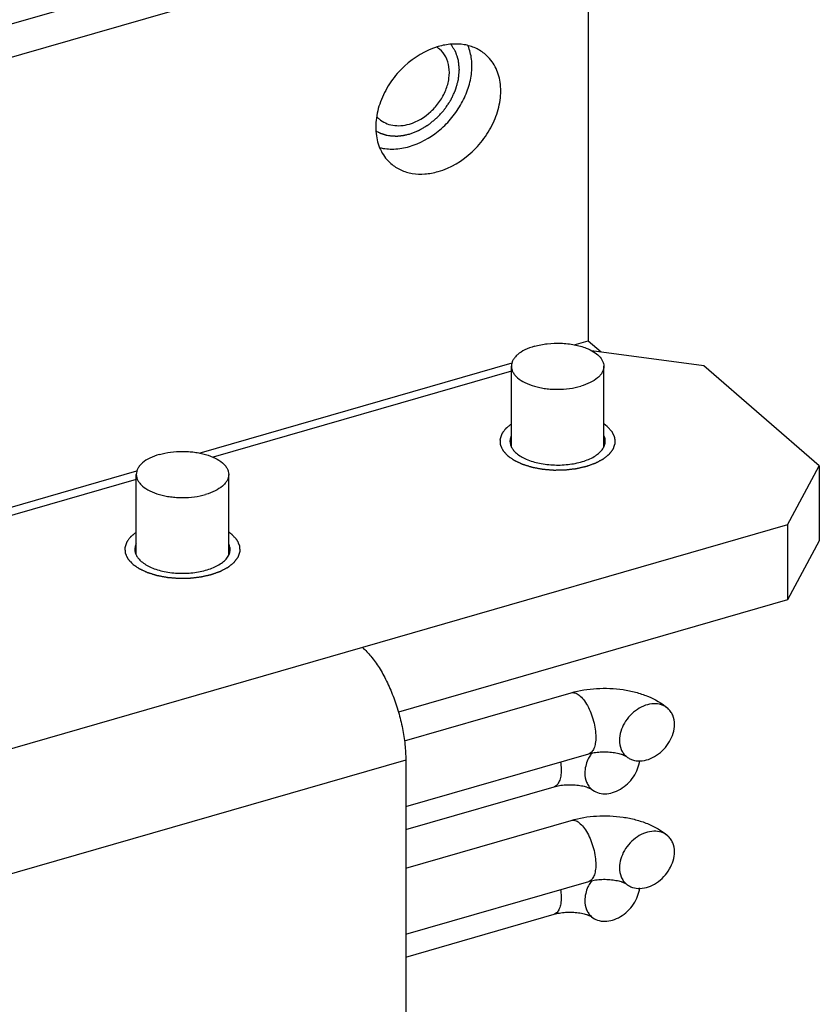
# Model space of a CAD drawing. Header units: millimetres. Extents: x 0 to 419, y -5 to 296.
# Tile 24 of 26: x 359 to 387, y 233 to 267. Entities that reach past the tile are written whole.
import ezdxf

# ---------------------------------------------------------------- set-up
doc = ezdxf.new("R2010")
doc.units = ezdxf.units.MM
doc.header["$LTSCALE"] = 23.1
doc.layers.get('0').update_dxf_attribs({"linetype": 'CONTINUOUS'})
doc.layers.add('02___PRT_ALL_AXES', color=7, linetype='CONTINUOUS')
doc.layers.add('7_ALL_FEATURES', color=7, linetype='CONTINUOUS')

msp = doc.modelspace()

# ---------------------------------------------------------------- linework, layer by layer
at = {"color": 3, "linetype": 'Continuous'}
msp.add_line((335.466, 260.1841), (375.3031, 271.6841), dxfattribs=at)
at = {"color": 7, "linetype": 'Continuous'}
for p, q in [((336.466, 259.3181), (376.3031, 270.8181)), ((378.9012, 268.97), (378.9012, 255.9796)), ((378.4165, 255.8397), (378.9012, 255.9796)), ((378.9012, 255.9796), (379.3522, 255.5891)), ((365.4262, 252.0897), (376.2615, 255.2176)), ((333.8679, 242.9796), (363.2711, 251.4676)), ((372.5368, 242.115), (378.3064, 243.7806)), ((372.5807, 239.8379), (378.9166, 241.6669)), ((372.5807, 239.0458), (377.7168, 240.5285)), ((372.5807, 237.711), (378.3064, 239.3638)), ((372.5807, 235.4211), (378.9166, 237.2501)), ((372.5807, 234.629), (377.7168, 236.1117))]:
    msp.add_line(p, q, dxfattribs=at)
for centre in [(380.2014, 240.8672), (380.2014, 236.4505)]:
    msp.add_arc(centre, 1.4447, 144.72054, 148.26814, dxfattribs=at)
at = {"color": 2, "linetype": 'Continuous'}
for points, knots in [([(372.705, 263.1399), (372.7436, 263.1548), (372.8014, 263.1772), (372.8785, 263.207), (372.9363, 263.2294), (372.9845, 263.2479), (373.0158, 263.2601), (373.0303, 263.2656), (373.0363, 263.2681), (373.0412, 263.2697), (373.0458, 263.2726), (373.0539, 263.2773), (373.0655, 263.2842), (373.084, 263.2951), (373.1072, 263.3088), (373.135, 263.3252), (373.1721, 263.3471), (373.2184, 263.3745), (373.2648, 263.4019), (373.3019, 263.4238), (373.325, 263.4375), (373.3436, 263.4484), (373.3551, 263.4554), (373.3646, 263.4605), (373.373, 263.4678), (373.388, 263.4799), (373.4094, 263.4975), (373.435, 263.5185), (373.4607, 263.5396), (373.4949, 263.5676), (373.5376, 263.6027), (373.5804, 263.6377), (373.6146, 263.6658), (373.636, 263.6833), (373.653, 263.6974), (373.6639, 263.7059), (373.6713, 263.7147), (373.679, 263.723), (373.6923, 263.7379), (373.7114, 263.7589), (373.7419, 263.7927), (373.78, 263.8349), (373.8182, 263.8772), (373.8487, 263.9109), (373.8716, 263.9363), (373.8906, 263.9574), (373.9059, 263.9743), (373.9154, 263.9848), (373.923, 263.9933), (373.929, 263.9995), (373.9336, 264.0064), (373.9397, 264.0157), (373.9474, 264.0273), (373.9597, 264.0458), (373.9751, 264.0689), (373.9996, 264.1059), (374.0304, 264.1522), (374.0611, 264.1985), (374.0857, 264.2355), (374.1041, 264.2633), (374.1195, 264.2864), (374.1317, 264.305), (374.1446, 264.3233), (374.1554, 264.3481), (374.174, 264.3875), (374.1967, 264.4368), (374.2242, 264.4959), (374.2471, 264.5452), (374.2654, 264.5846), (374.2792, 264.6142), (374.2927, 264.6438), (374.3048, 264.6683), (374.3099, 264.6889), (374.3157, 264.7094), (374.3228, 264.7351), (374.3315, 264.7658), (374.3429, 264.8069), (374.3572, 264.8582), (374.3716, 264.9094), (374.383, 264.9505), (374.3902, 264.9761), (374.3959, 264.9966), (374.3995, 265.0095), (374.4023, 265.0197), (374.4046, 265.0274), (374.4049, 265.0348), (374.4059, 265.0447), (374.4071, 265.0571), (374.409, 265.0769), (374.4123, 265.1116), (374.417, 265.1611), (374.4227, 265.2206), (374.4274, 265.2701), (374.4312, 265.3098), (374.4335, 265.3346), (374.4352, 265.3519), (374.4361, 265.3618), (374.4374, 265.3718), (374.4359, 265.3834), (374.4341, 265.4022), (374.4317, 265.4256), (374.4279, 265.463), (374.4232, 265.5099), (374.4185, 265.5567), (374.4147, 265.5941), (374.4119, 265.6222), (374.409, 265.6503), (374.4067, 265.6738), (374.4049, 265.6901), (374.4043, 265.6996), (374.4009, 265.7078), (374.3977, 265.7185), (374.392, 265.7354), (374.385, 265.7566), (374.3738, 265.7904), (374.3598, 265.8327), (374.3458, 265.875), (374.3347, 265.9089), (374.3263, 265.9342), (374.3193, 265.9554), (374.3136, 265.9723), (374.3102, 265.9829), (374.3077, 265.9903), (374.3064, 265.9946), (374.3038, 265.9981), (374.301, 266.0028), (374.2963, 266.0102), (374.2905, 266.0194), (374.2765, 266.0415), (374.2556, 266.0747), (374.2276, 266.119), (374.1903, 266.178), (374.1624, 266.2222), (374.1437, 266.2517)], [0, 0, 0, 0, 0.03125, 0.046875, 0.0625, 0.078125, 0.0859375, 0.0878906, 0.0898438, 0.0908203, 0.0917969, 0.09375, 0.0976562, 0.1015625, 0.109375, 0.1171875, 0.125, 0.140625, 0.15625, 0.1640625, 0.171875, 0.1757812, 0.1796875, 0.1816406, 0.1835938, 0.1875, 0.1953125, 0.203125, 0.2109375, 0.21875, 0.234375, 0.25, 0.2578125, 0.265625, 0.2695312, 0.2734375, 0.2753906, 0.2773438, 0.28125, 0.2890625, 0.296875, 0.3125, 0.328125, 0.3359375, 0.34375, 0.3515625, 0.3554688, 0.359375, 0.3613281, 0.3632812, 0.3652344, 0.3671875, 0.3710938, 0.375, 0.3828125, 0.390625, 0.40625, 0.421875, 0.4296875, 0.4375, 0.4453125, 0.4492188, 0.453125, 0.4609375, 0.46875, 0.484375, 0.5, 0.515625, 0.5234375, 0.53125, 0.5390625, 0.546875, 0.5507812, 0.5546875, 0.5625, 0.5703125, 0.578125, 0.59375, 0.609375, 0.6171875, 0.625, 0.6289062, 0.6328125, 0.6347656, 0.6367188, 0.6386719, 0.640625, 0.6445312, 0.6484375, 0.65625, 0.671875, 0.6875, 0.703125, 0.7109375, 0.71875, 0.7226562, 0.7246094, 0.7265625, 0.7304688, 0.734375, 0.7421875, 0.75, 0.765625, 0.78125, 0.7890625, 0.796875, 0.8046875, 0.8125, 0.8164062, 0.8183594, 0.8203125, 0.8242188, 0.828125, 0.8359375, 0.84375, 0.859375, 0.875, 0.8828125, 0.890625, 0.8984375, 0.9023438, 0.90625, 0.9082031, 0.9091797, 0.9101562, 0.9121094, 0.9140625, 0.9179688, 0.921875, 0.9375, 0.953125, 0.96875, 1, 1, 1, 1]), ([(371.5516, 263.2469), (371.5717, 263.2367), (371.6019, 263.2216), (371.6422, 263.2013), (371.6674, 263.1887), (371.6875, 263.1785), (371.7002, 263.1722), (371.7089, 263.1677), (371.714, 263.1653), (371.7198, 263.1637), (371.7268, 263.1613), (371.7437, 263.1559), (371.7691, 263.1477), (371.8029, 263.1367), (371.8367, 263.1258), (371.8621, 263.1176), (371.879, 263.1122), (371.8874, 263.1094), (371.896, 263.1069), (371.9082, 263.1052), (371.9232, 263.1026), (371.9593, 263.0967), (372.0014, 263.0896), (372.0435, 263.0827), (372.0645, 263.0791), (372.0766, 263.0772), (372.0855, 263.0753), (372.0951, 263.0755), (372.1077, 263.075), (372.1298, 263.0745), (372.1613, 263.0737), (372.1991, 263.0727), (372.2306, 263.0719), (372.2558, 263.0712), (372.2716, 263.071), (372.2842, 263.0703), (372.2968, 263.0713), (372.3189, 263.0737), (372.3505, 263.0769), (372.3883, 263.0808), (372.4262, 263.0846), (372.4546, 263.0876), (372.4735, 263.0895), (372.4815, 263.0904), (372.4877, 263.0908), (372.4944, 263.0922), (372.5062, 263.095), (372.523, 263.0987), (372.55, 263.1048), (372.5837, 263.1125), (372.6376, 263.1247), (372.6781, 263.1338), (372.705, 263.1399)], [0, 0, 0, 0, 0.0625, 0.09375, 0.125, 0.140625, 0.15625, 0.1640625, 0.1679688, 0.171875, 0.1796875, 0.1875, 0.21875, 0.25, 0.28125, 0.3125, 0.3203125, 0.328125, 0.3359375, 0.34375, 0.359375, 0.375, 0.4375, 0.46875, 0.484375, 0.4921875, 0.5, 0.5078125, 0.515625, 0.53125, 0.5625, 0.59375, 0.625, 0.640625, 0.65625, 0.6640625, 0.671875, 0.6875, 0.71875, 0.75, 0.78125, 0.8125, 0.8203125, 0.828125, 0.8320312, 0.8359375, 0.84375, 0.859375, 0.875, 0.90625, 0.9375, 1, 1, 1, 1]), ([(376.2389, 253.0975), (376.2139, 253.077), (376.1765, 253.0463), (376.1329, 253.0105), (376.1079, 252.9901), (376.0892, 252.9747), (376.0705, 252.9594), (376.0565, 252.9478), (376.0471, 252.9402), (376.0433, 252.937), (376.04, 252.9345), (376.0377, 252.9317), (376.0341, 252.9266), (376.0287, 252.9195), (376.0203, 252.908), (376.0098, 252.8937), (375.9929, 252.8709), (375.9717, 252.8422), (375.9506, 252.8136), (375.9337, 252.7908), (375.9232, 252.7764), (375.9147, 252.765), (375.9095, 252.7578), (375.9057, 252.7529), (375.9038, 252.75), (375.903, 252.7469), (375.9017, 252.7432), (375.8989, 252.7341), (375.8945, 252.7206), (375.8888, 252.7025), (375.883, 252.6845), (375.8773, 252.6664), (375.8715, 252.6483), (375.8657, 252.6302), (375.86, 252.6122), (375.8552, 252.5971), (375.8513, 252.5851), (375.8484, 252.576), (375.8461, 252.5685), (375.8443, 252.5632), (375.8435, 252.5602), (375.8424, 252.558), (375.8429, 252.5557), (375.843, 252.5527), (375.8434, 252.5475), (375.8439, 252.54), (375.8446, 252.531), (375.8454, 252.5191), (375.8465, 252.5041), (375.8478, 252.4861), (375.8491, 252.4682), (375.8503, 252.4502), (375.8516, 252.4323), (375.8529, 252.4143), (375.8542, 252.3963), (375.8552, 252.3829), (375.8557, 252.3739), (375.8561, 252.3701), (375.8561, 252.3671), (375.8573, 252.3642), (375.8598, 252.359), (375.8632, 252.3516), (375.8688, 252.3397), (375.8757, 252.3248), (375.8868, 252.3011), (375.9007, 252.2714), (375.9145, 252.2417), (375.9256, 252.2179), (375.9326, 252.2031), (375.9381, 252.1912), (375.9416, 252.1838), (375.9439, 252.1786), (375.9455, 252.1756), (375.9483, 252.1729), (375.9513, 252.1694), (375.959, 252.161), (375.9703, 252.1484), (375.9855, 252.1317), (376.0007, 252.1149), (376.0209, 252.0926), (376.0564, 252.0535), (376.0867, 252.0199), (376.107, 251.9976)], [0, 0, 0, 0, 0.0625, 0.09375, 0.109375, 0.125, 0.140625, 0.15625, 0.1601562, 0.1640625, 0.1660156, 0.1679688, 0.171875, 0.1796875, 0.1875, 0.203125, 0.21875, 0.25, 0.28125, 0.296875, 0.3125, 0.3203125, 0.328125, 0.3320312, 0.3339844, 0.3359375, 0.3398438, 0.34375, 0.359375, 0.375, 0.390625, 0.40625, 0.421875, 0.4375, 0.453125, 0.46875, 0.4765625, 0.484375, 0.4921875, 0.4960938, 0.4980469, 0.5, 0.5019531, 0.5039062, 0.5078125, 0.515625, 0.5234375, 0.53125, 0.546875, 0.5625, 0.578125, 0.59375, 0.609375, 0.625, 0.640625, 0.65625, 0.6601562, 0.6640625, 0.6660156, 0.6679688, 0.671875, 0.6796875, 0.6875, 0.703125, 0.71875, 0.75, 0.78125, 0.796875, 0.8125, 0.8203125, 0.828125, 0.8320312, 0.8339844, 0.8359375, 0.8398438, 0.84375, 0.859375, 0.875, 0.890625, 0.90625, 0.9375, 1, 1, 1, 1]), ([(376.107, 251.9976), (376.1259, 251.9844), (376.1638, 251.9579), (376.2111, 251.9249), (376.249, 251.8984), (376.2727, 251.8819), (376.2916, 251.8687), (376.3058, 251.8587), (376.3177, 251.8505), (376.3259, 251.8447), (376.3307, 251.8414), (376.3339, 251.8388), (376.3387, 251.8368), (376.3445, 251.834), (376.355, 251.8292), (376.3698, 251.8222), (376.3875, 251.8139), (376.4113, 251.8027), (376.4409, 251.7888), (376.4765, 251.7721), (376.512, 251.7554), (376.5417, 251.7415), (376.5654, 251.7304), (376.5832, 251.722), (376.598, 251.7151), (376.6083, 251.7102), (376.6143, 251.7074), (376.6185, 251.7052), (376.624, 251.7037), (376.6308, 251.7015), (376.6429, 251.6978), (376.6601, 251.6924), (376.6808, 251.6859), (376.7084, 251.6773), (376.7429, 251.6665), (376.7842, 251.6536), (376.8256, 251.6407), (376.8601, 251.6299), (376.8877, 251.6213), (376.9084, 251.6148), (376.9256, 251.6094), (376.9377, 251.6056), (376.9446, 251.6035), (376.9496, 251.6017), (376.9556, 251.6008), (376.9633, 251.5993), (376.9769, 251.5968), (376.9962, 251.5931), (377.0194, 251.5887), (377.0504, 251.5829), (377.0891, 251.5755), (377.1356, 251.5668), (377.182, 251.558), (377.2285, 251.5492), (377.2672, 251.5419), (377.2943, 251.5367), (377.3098, 251.5339), (377.3213, 251.5313), (377.3335, 251.5308), (377.3494, 251.5293), (377.3776, 251.5271), (377.4177, 251.5237), (377.4658, 251.5197), (377.5139, 251.5157), (377.5621, 251.5117), (377.6102, 251.5077), (377.6503, 251.5045), (377.6784, 251.5021), (377.6945, 251.5009), (377.7064, 251.4994), (377.7187, 251.5001), (377.7349, 251.5002), (377.7634, 251.5007), (377.804, 251.5013), (377.8528, 251.5021), (377.9015, 251.5029), (377.9503, 251.5036), (377.9991, 251.5044), (378.0397, 251.5051), (378.0682, 251.5054), (378.0844, 251.5058), (378.0967, 251.5056), (378.1085, 251.5074), (378.1244, 251.5091), (378.1521, 251.5124), (378.1917, 251.5169), (378.2392, 251.5224), (378.2868, 251.5279), (378.3343, 251.5334), (378.3819, 251.5388), (378.4215, 251.5435), (378.4492, 251.5466), (378.465, 251.5485), (378.4771, 251.5495), (378.4882, 251.5525), (378.5034, 251.5557), (378.5297, 251.5618), (378.5675, 251.5702), (378.6127, 251.5805), (378.658, 251.5907), (378.7032, 251.6009), (378.741, 251.6094), (378.7711, 251.6162), (378.7938, 251.6213), (378.8126, 251.6256), (378.8259, 251.6286), (378.8333, 251.6303), (378.8392, 251.6314), (378.8439, 251.6334), (378.8506, 251.6357), (378.8621, 251.6399), (378.8787, 251.6458), (378.8985, 251.6529), (378.925, 251.6623), (378.958, 251.6742), (378.9977, 251.6884), (379.0374, 251.7026), (379.0704, 251.7144), (379.0969, 251.7239), (379.1167, 251.731), (379.1332, 251.7369), (379.1449, 251.741), (379.1514, 251.7434), (379.1566, 251.745), (379.1605, 251.7474), (379.1662, 251.7503), (379.1759, 251.7556), (379.1898, 251.763), (379.2065, 251.7719), (379.2288, 251.7837), (379.2566, 251.7985), (379.29, 251.8163), (379.3234, 251.8341), (379.3512, 251.8489), (379.3735, 251.8608), (379.3902, 251.8697), (379.4041, 251.8771), (379.4139, 251.8822), (379.4194, 251.8853), (379.4239, 251.8873), (379.4268, 251.8901), (379.4312, 251.8935), (379.4387, 251.8995), (379.4495, 251.9081), (379.4624, 251.9185), (379.4796, 251.9323), (379.5012, 251.9495), (379.527, 251.9702), (379.5529, 251.9909), (379.5744, 252.0081), (379.5917, 252.0219), (379.6046, 252.0323), (379.6153, 252.0409), (379.623, 252.0469), (379.6271, 252.0504), (379.6307, 252.0529), (379.6326, 252.0559), (379.6356, 252.0597), (379.6407, 252.0665), (379.648, 252.0762), (379.6568, 252.0878), (379.6685, 252.1033), (379.6831, 252.1226), (379.7007, 252.1459), (379.7182, 252.1691), (379.7328, 252.1884), (379.7445, 252.2039), (379.7533, 252.2155), (379.7606, 252.2252), (379.7658, 252.232), (379.7686, 252.2359), (379.7712, 252.2387), (379.7718, 252.2418), (379.7733, 252.2458), (379.7755, 252.2528), (379.7789, 252.2628), (379.7828, 252.2749), (379.7881, 252.2909), (379.7948, 252.311), (379.8028, 252.335), (379.8107, 252.3591), (379.8174, 252.3792), (379.8227, 252.3952), (379.8267, 252.4072), (379.8299, 252.4173), (379.8324, 252.4243), (379.8335, 252.4283), (379.835, 252.4313), (379.8343, 252.4344), (379.8342, 252.4384), (379.8337, 252.4455), (379.8331, 252.4557), (379.8323, 252.4679), (379.8313, 252.4841), (379.83, 252.5045), (379.8285, 252.5289), (379.827, 252.5532), (379.8257, 252.5736), (379.8247, 252.5898), (379.8239, 252.602), (379.8232, 252.6122), (379.8229, 252.6193), (379.8225, 252.6233), (379.8227, 252.6264), (379.8209, 252.6294), (379.8192, 252.6333), (379.8159, 252.6403), (379.8114, 252.6502), (379.8059, 252.662), (379.7986, 252.6779), (379.7894, 252.6977), (379.7785, 252.7215), (379.7675, 252.7452), (379.7583, 252.765), (379.751, 252.7809), (379.7455, 252.7928), (379.7409, 252.8027), (379.7378, 252.8096), (379.7358, 252.8136), (379.7349, 252.8166), (379.7319, 252.8194), (379.7287, 252.8232), (379.7226, 252.8297), (379.7141, 252.8392), (379.7039, 252.8505), (379.6903, 252.8656), (379.6733, 252.8844), (379.646, 252.9146), (379.6119, 252.9523), (379.5847, 252.9825), (379.5711, 252.9976)], [0, 0, 0, 0, 0.015625, 0.03125, 0.0390625, 0.046875, 0.0507812, 0.0546875, 0.0585938, 0.0605469, 0.0615234, 0.0625, 0.0634766, 0.0644531, 0.0664062, 0.0703125, 0.0742188, 0.078125, 0.0859375, 0.09375, 0.1015625, 0.109375, 0.1132812, 0.1171875, 0.1210938, 0.1230469, 0.1240234, 0.125, 0.1259766, 0.1269531, 0.1289062, 0.1328125, 0.1367188, 0.140625, 0.1484375, 0.15625, 0.1640625, 0.171875, 0.1757812, 0.1796875, 0.1835938, 0.1855469, 0.1865234, 0.1875, 0.1884766, 0.1894531, 0.1914062, 0.1953125, 0.1992188, 0.203125, 0.2109375, 0.21875, 0.2265625, 0.234375, 0.2421875, 0.2460938, 0.2480469, 0.25, 0.2519531, 0.2539062, 0.2578125, 0.265625, 0.2734375, 0.28125, 0.2890625, 0.296875, 0.3046875, 0.3085938, 0.3105469, 0.3125, 0.3144531, 0.3164062, 0.3203125, 0.328125, 0.3359375, 0.34375, 0.3515625, 0.359375, 0.3671875, 0.3710938, 0.3730469, 0.375, 0.3769531, 0.3789062, 0.3828125, 0.390625, 0.3984375, 0.40625, 0.4140625, 0.421875, 0.4296875, 0.4335938, 0.4355469, 0.4375, 0.4394531, 0.4414062, 0.4453125, 0.453125, 0.4609375, 0.46875, 0.4765625, 0.484375, 0.4882812, 0.4921875, 0.4960938, 0.4980469, 0.4990234, 0.5, 0.5009766, 0.5019531, 0.5039062, 0.5078125, 0.5117188, 0.515625, 0.5234375, 0.53125, 0.5390625, 0.546875, 0.5507812, 0.5546875, 0.5585938, 0.5605469, 0.5615234, 0.5625, 0.5634766, 0.5644531, 0.5664062, 0.5703125, 0.5742188, 0.578125, 0.5859375, 0.59375, 0.6015625, 0.609375, 0.6132812, 0.6171875, 0.6210938, 0.6230469, 0.6240234, 0.625, 0.6259766, 0.6269531, 0.6289062, 0.6328125, 0.6367188, 0.640625, 0.6484375, 0.65625, 0.6640625, 0.671875, 0.6757812, 0.6796875, 0.6835938, 0.6855469, 0.6865234, 0.6875, 0.6884766, 0.6894531, 0.6914062, 0.6953125, 0.6992188, 0.703125, 0.7109375, 0.71875, 0.7265625, 0.734375, 0.7382812, 0.7421875, 0.7460938, 0.7480469, 0.7490234, 0.75, 0.7509766, 0.7519531, 0.7539062, 0.7578125, 0.7617188, 0.765625, 0.7734375, 0.78125, 0.7890625, 0.796875, 0.8007812, 0.8046875, 0.8085938, 0.8105469, 0.8115234, 0.8125, 0.8134766, 0.8144531, 0.8164062, 0.8203125, 0.8242188, 0.828125, 0.8359375, 0.84375, 0.8515625, 0.859375, 0.8632812, 0.8671875, 0.8710938, 0.8730469, 0.8740234, 0.875, 0.8759766, 0.8769531, 0.8789062, 0.8828125, 0.8867188, 0.890625, 0.8984375, 0.90625, 0.9140625, 0.921875, 0.9257812, 0.9296875, 0.9335938, 0.9355469, 0.9365234, 0.9375, 0.9384766, 0.9394531, 0.9414062, 0.9453125, 0.9492188, 0.953125, 0.9609375, 0.96875, 0.984375, 1, 1, 1, 1]), ([(379.5711, 252.9976), (379.5689, 252.9995), (379.5645, 253.0032), (379.5588, 253.008), (379.5546, 253.0116), (379.5493, 253.0159), (379.5396, 253.0238), (379.5286, 253.0327), (379.5186, 253.0404), (379.513, 253.0447), (379.5085, 253.0482), (379.5051, 253.0507), (379.5002, 253.0544), (379.4953, 253.0581), (379.4906, 253.0616), (379.4848, 253.0657), (379.4772, 253.0712), (379.4684, 253.0775), (379.4555, 253.0864), (379.4457, 253.093), (379.4392, 253.0975)], [0, 0, 0, 0, 0.0625, 0.125, 0.15625, 0.1875, 0.25, 0.375, 0.4375, 0.46875, 0.5, 0.53125, 0.5625, 0.625, 0.65625, 0.6875, 0.75, 0.8125, 0.875, 1, 1, 1, 1]), ([(363.2485, 249.3475), (363.2235, 249.327), (363.1861, 249.2963), (363.1425, 249.2605), (363.1175, 249.2401), (363.0988, 249.2247), (363.0801, 249.2094), (363.0661, 249.1978), (363.0567, 249.1902), (363.0529, 249.187), (363.0496, 249.1845), (363.0473, 249.1817), (363.0437, 249.1766), (363.0384, 249.1695), (363.0299, 249.158), (363.0194, 249.1437), (363.0025, 249.1209), (362.9814, 249.0922), (362.9602, 249.0636), (362.9433, 249.0408), (362.9328, 249.0264), (362.9243, 249.015), (362.9191, 249.0078), (362.9153, 249.0029), (362.9134, 249), (362.9127, 248.9969), (362.9113, 248.9932), (362.9085, 248.9841), (362.9042, 248.9706), (362.8984, 248.9525), (362.8926, 248.9345), (362.8869, 248.9164), (362.8811, 248.8983), (362.8753, 248.8802), (362.8696, 248.8622), (362.8648, 248.8471), (362.8609, 248.8351), (362.858, 248.826), (362.8557, 248.8185), (362.8539, 248.8132), (362.8531, 248.8102), (362.852, 248.808), (362.8525, 248.8057), (362.8526, 248.8027), (362.8531, 248.7975), (362.8536, 248.79), (362.8542, 248.781), (362.8551, 248.7691), (362.8561, 248.7541), (362.8574, 248.7361), (362.8587, 248.7182), (362.86, 248.7002), (362.8612, 248.6823), (362.8625, 248.6643), (362.8638, 248.6463), (362.8648, 248.6329), (362.8654, 248.6239), (362.8657, 248.6201), (362.8657, 248.6171), (362.8669, 248.6142), (362.8695, 248.609), (362.8728, 248.6016), (362.8784, 248.5897), (362.8853, 248.5748), (362.8964, 248.5511), (362.9103, 248.5214), (362.9242, 248.4917), (362.9352, 248.4679), (362.9422, 248.4531), (362.9477, 248.4412), (362.9512, 248.4338), (362.9535, 248.4286), (362.9551, 248.4256), (362.9579, 248.4229), (362.961, 248.4194), (362.9686, 248.411), (362.9799, 248.3984), (362.9951, 248.3817), (363.0103, 248.3649), (363.0306, 248.3426), (363.066, 248.3035), (363.0963, 248.2699), (363.1166, 248.2476)], [0, 0, 0, 0, 0.0625, 0.09375, 0.109375, 0.125, 0.140625, 0.15625, 0.1601562, 0.1640625, 0.1660156, 0.1679688, 0.171875, 0.1796875, 0.1875, 0.203125, 0.21875, 0.25, 0.28125, 0.296875, 0.3125, 0.3203125, 0.328125, 0.3320312, 0.3339844, 0.3359375, 0.3398438, 0.34375, 0.359375, 0.375, 0.390625, 0.40625, 0.421875, 0.4375, 0.453125, 0.46875, 0.4765625, 0.484375, 0.4921875, 0.4960938, 0.4980469, 0.5, 0.5019531, 0.5039062, 0.5078125, 0.515625, 0.5234375, 0.53125, 0.546875, 0.5625, 0.578125, 0.59375, 0.609375, 0.625, 0.640625, 0.65625, 0.6601562, 0.6640625, 0.6660156, 0.6679688, 0.671875, 0.6796875, 0.6875, 0.703125, 0.71875, 0.75, 0.78125, 0.796875, 0.8125, 0.8203125, 0.828125, 0.8320312, 0.8339844, 0.8359375, 0.8398438, 0.84375, 0.859375, 0.875, 0.890625, 0.90625, 0.9375, 1, 1, 1, 1]), ([(363.1166, 248.2476), (363.1355, 248.2344), (363.1734, 248.2079), (363.2207, 248.1749), (363.2586, 248.1484), (363.2823, 248.1319), (363.3012, 248.1187), (363.3154, 248.1087), (363.3273, 248.1005), (363.3355, 248.0947), (363.3403, 248.0914), (363.3436, 248.0888), (363.3483, 248.0868), (363.3541, 248.084), (363.3646, 248.0792), (363.3794, 248.0722), (363.3972, 248.0639), (363.4209, 248.0527), (363.4505, 248.0388), (363.4861, 248.0221), (363.5217, 248.0054), (363.5513, 247.9915), (363.575, 247.9804), (363.5928, 247.972), (363.6076, 247.9651), (363.6179, 247.9602), (363.624, 247.9574), (363.6281, 247.9552), (363.6336, 247.9537), (363.6404, 247.9515), (363.6525, 247.9478), (363.6697, 247.9424), (363.6904, 247.9359), (363.718, 247.9273), (363.7525, 247.9165), (363.7939, 247.9036), (363.8352, 247.8907), (363.8697, 247.8799), (363.8973, 247.8713), (363.918, 247.8648), (363.9353, 247.8594), (363.9473, 247.8556), (363.9542, 247.8535), (363.9592, 247.8517), (363.9652, 247.8508), (363.9729, 247.8493), (363.9865, 247.8468), (364.0058, 247.8431), (364.0291, 247.8387), (364.06, 247.8329), (364.0987, 247.8255), (364.1452, 247.8168), (364.1916, 247.808), (364.2381, 247.7992), (364.2768, 247.7919), (364.3039, 247.7867), (364.3194, 247.7839), (364.3309, 247.7813), (364.3431, 247.7808), (364.3591, 247.7793), (364.3872, 247.7771), (364.4273, 247.7737), (364.4754, 247.7697), (364.5235, 247.7657), (364.5717, 247.7617), (364.6198, 247.7577), (364.6599, 247.7545), (364.688, 247.7521), (364.7041, 247.7509), (364.716, 247.7494), (364.7283, 247.7501), (364.7445, 247.7502), (364.773, 247.7507), (364.8136, 247.7513), (364.8624, 247.7521), (364.9112, 247.7529), (364.9599, 247.7536), (365.0087, 247.7544), (365.0493, 247.7551), (365.0778, 247.7554), (365.094, 247.7558), (365.1063, 247.7556), (365.1181, 247.7574), (365.134, 247.7591), (365.1617, 247.7624), (365.2013, 247.7669), (365.2489, 247.7724), (365.2964, 247.7779), (365.3439, 247.7834), (365.3915, 247.7888), (365.4311, 247.7935), (365.4589, 247.7966), (365.4746, 247.7985), (365.4867, 247.7995), (365.4978, 247.8025), (365.513, 247.8057), (365.5393, 247.8118), (365.5771, 247.8202), (365.6223, 247.8305), (365.6676, 247.8407), (365.7129, 247.8509), (365.7506, 247.8594), (365.7808, 247.8662), (365.8034, 247.8713), (365.8222, 247.8756), (365.8355, 247.8786), (365.8429, 247.8803), (365.8488, 247.8814), (365.8535, 247.8834), (365.8602, 247.8857), (365.8718, 247.8899), (365.8883, 247.8958), (365.9081, 247.9029), (365.9346, 247.9123), (365.9677, 247.9242), (366.0073, 247.9384), (366.047, 247.9526), (366.0801, 247.9644), (366.1065, 247.9739), (366.1264, 247.981), (366.1429, 247.9869), (366.1545, 247.991), (366.161, 247.9934), (366.1662, 247.995), (366.1701, 247.9974), (366.1758, 248.0003), (366.1855, 248.0056), (366.1994, 248.013), (366.2161, 248.0219), (366.2384, 248.0337), (366.2662, 248.0485), (366.2996, 248.0663), (366.333, 248.0841), (366.3609, 248.0989), (366.3831, 248.1108), (366.3998, 248.1197), (366.4137, 248.1271), (366.4235, 248.1322), (366.429, 248.1353), (366.4335, 248.1373), (366.4364, 248.1401), (366.4408, 248.1435), (366.4483, 248.1495), (366.4591, 248.1581), (366.472, 248.1685), (366.4892, 248.1823), (366.5108, 248.1995), (366.5366, 248.2202), (366.5625, 248.2409), (366.584, 248.2581), (366.6013, 248.2719), (366.6142, 248.2823), (366.625, 248.2909), (366.6326, 248.2969), (366.6368, 248.3004), (366.6404, 248.3029), (366.6422, 248.3059), (366.6452, 248.3097), (366.6503, 248.3165), (366.6576, 248.3262), (366.6664, 248.3378), (366.6781, 248.3533), (366.6927, 248.3726), (366.7103, 248.3959), (366.7278, 248.4191), (366.7425, 248.4384), (366.7542, 248.4539), (366.763, 248.4655), (366.7702, 248.4752), (366.7754, 248.482), (366.7782, 248.4859), (366.7808, 248.4887), (366.7814, 248.4918), (366.7829, 248.4958), (366.7851, 248.5028), (366.7885, 248.5128), (366.7924, 248.5249), (366.7978, 248.5409), (366.8044, 248.561), (366.8124, 248.585), (366.8203, 248.6091), (366.827, 248.6292), (366.8323, 248.6452), (366.8363, 248.6572), (366.8396, 248.6673), (366.842, 248.6743), (366.8432, 248.6783), (366.8446, 248.6813), (366.844, 248.6844), (366.8438, 248.6884), (366.8433, 248.6955), (366.8427, 248.7057), (366.8419, 248.7179), (366.8409, 248.7341), (366.8396, 248.7545), (366.8381, 248.7789), (366.8366, 248.8032), (366.8353, 248.8236), (366.8343, 248.8398), (366.8335, 248.852), (366.8328, 248.8622), (366.8325, 248.8693), (366.8321, 248.8733), (366.8323, 248.8764), (366.8305, 248.8794), (366.8288, 248.8833), (366.8255, 248.8903), (366.821, 248.9002), (366.8155, 248.912), (366.8082, 248.9279), (366.7991, 248.9477), (366.7881, 248.9715), (366.7771, 248.9952), (366.768, 249.015), (366.7606, 249.0309), (366.7552, 249.0428), (366.7505, 249.0527), (366.7474, 249.0596), (366.7455, 249.0636), (366.7445, 249.0666), (366.7415, 249.0694), (366.7383, 249.0732), (366.7322, 249.0797), (366.7238, 249.0892), (366.7135, 249.1005), (366.6999, 249.1156), (366.6829, 249.1344), (366.6556, 249.1646), (366.6216, 249.2023), (366.5943, 249.2325), (366.5807, 249.2476)], [0, 0, 0, 0, 0.015625, 0.03125, 0.0390625, 0.046875, 0.0507812, 0.0546875, 0.0585938, 0.0605469, 0.0615234, 0.0625, 0.0634766, 0.0644531, 0.0664062, 0.0703125, 0.0742188, 0.078125, 0.0859375, 0.09375, 0.1015625, 0.109375, 0.1132812, 0.1171875, 0.1210938, 0.1230469, 0.1240234, 0.125, 0.1259766, 0.1269531, 0.1289062, 0.1328125, 0.1367188, 0.140625, 0.1484375, 0.15625, 0.1640625, 0.171875, 0.1757812, 0.1796875, 0.1835938, 0.1855469, 0.1865234, 0.1875, 0.1884766, 0.1894531, 0.1914062, 0.1953125, 0.1992188, 0.203125, 0.2109375, 0.21875, 0.2265625, 0.234375, 0.2421875, 0.2460938, 0.2480469, 0.25, 0.2519531, 0.2539062, 0.2578125, 0.265625, 0.2734375, 0.28125, 0.2890625, 0.296875, 0.3046875, 0.3085938, 0.3105469, 0.3125, 0.3144531, 0.3164062, 0.3203125, 0.328125, 0.3359375, 0.34375, 0.3515625, 0.359375, 0.3671875, 0.3710938, 0.3730469, 0.375, 0.3769531, 0.3789062, 0.3828125, 0.390625, 0.3984375, 0.40625, 0.4140625, 0.421875, 0.4296875, 0.4335938, 0.4355469, 0.4375, 0.4394531, 0.4414062, 0.4453125, 0.453125, 0.4609375, 0.46875, 0.4765625, 0.484375, 0.4882812, 0.4921875, 0.4960938, 0.4980469, 0.4990234, 0.5, 0.5009766, 0.5019531, 0.5039062, 0.5078125, 0.5117188, 0.515625, 0.5234375, 0.53125, 0.5390625, 0.546875, 0.5507812, 0.5546875, 0.5585938, 0.5605469, 0.5615234, 0.5625, 0.5634766, 0.5644531, 0.5664062, 0.5703125, 0.5742188, 0.578125, 0.5859375, 0.59375, 0.6015625, 0.609375, 0.6132812, 0.6171875, 0.6210938, 0.6230469, 0.6240234, 0.625, 0.6259766, 0.6269531, 0.6289062, 0.6328125, 0.6367188, 0.640625, 0.6484375, 0.65625, 0.6640625, 0.671875, 0.6757812, 0.6796875, 0.6835938, 0.6855469, 0.6865234, 0.6875, 0.6884766, 0.6894531, 0.6914062, 0.6953125, 0.6992188, 0.703125, 0.7109375, 0.71875, 0.7265625, 0.734375, 0.7382812, 0.7421875, 0.7460938, 0.7480469, 0.7490234, 0.75, 0.7509766, 0.7519531, 0.7539062, 0.7578125, 0.7617188, 0.765625, 0.7734375, 0.78125, 0.7890625, 0.796875, 0.8007812, 0.8046875, 0.8085938, 0.8105469, 0.8115234, 0.8125, 0.8134766, 0.8144531, 0.8164062, 0.8203125, 0.8242188, 0.828125, 0.8359375, 0.84375, 0.8515625, 0.859375, 0.8632812, 0.8671875, 0.8710938, 0.8730469, 0.8740234, 0.875, 0.8759766, 0.8769531, 0.8789062, 0.8828125, 0.8867188, 0.890625, 0.8984375, 0.90625, 0.9140625, 0.921875, 0.9257812, 0.9296875, 0.9335938, 0.9355469, 0.9365234, 0.9375, 0.9384766, 0.9394531, 0.9414062, 0.9453125, 0.9492188, 0.953125, 0.9609375, 0.96875, 0.984375, 1, 1, 1, 1]), ([(366.5807, 249.2476), (366.5785, 249.2495), (366.5741, 249.2532), (366.5684, 249.258), (366.5642, 249.2616), (366.5589, 249.2659), (366.5492, 249.2738), (366.5383, 249.2827), (366.5282, 249.2904), (366.5226, 249.2947), (366.5182, 249.2982), (366.5147, 249.3007), (366.5098, 249.3044), (366.5049, 249.3081), (366.5002, 249.3116), (366.4945, 249.3157), (366.4868, 249.3212), (366.478, 249.3275), (366.4652, 249.3364), (366.4553, 249.343), (366.4488, 249.3475)], [0, 0, 0, 0, 0.0625, 0.125, 0.15625, 0.1875, 0.25, 0.375, 0.4375, 0.46875, 0.5, 0.53125, 0.5625, 0.625, 0.65625, 0.6875, 0.75, 0.8125, 0.875, 1, 1, 1, 1])]:
    msp.add_open_spline(points, degree=3, knots=knots, dxfattribs=at)
at = {"color": 7, "linetype": 'Continuous'}
for points, knots in [([(378.3064, 243.7806), (378.5936, 243.8635), (379.1949, 243.9601), (379.9514, 243.9295), (380.5378, 243.8113), (381.0759, 243.635), (381.4469, 243.4234), (381.6539, 243.2441)], [0, 0, 0, 0, 0.2555665, 0.5160703, 0.6430686, 0.7658729, 1, 1, 1, 1]), ([(381.6539, 243.2441), (381.6223, 243.2714), (381.5528, 243.3203), (381.3929, 243.3899), (381.1605, 243.4187), (380.871, 243.3594), (380.5898, 243.2171), (380.3397, 243.0039), (380.0835, 242.6619), (379.9811, 242.3431), (379.9811, 242.1376)], [0, 0, 0, 0, 0.0520974, 0.1051126, 0.2163599, 0.3376873, 0.4686016, 0.6056352, 0.7435852, 1, 1, 1, 1]), ([(381.8864, 242.6876), (381.8864, 242.7945), (381.8586, 242.955), (381.7588, 243.1374), (381.691, 243.2119), (381.6539, 243.2441)], [0, 0, 0, 0, 0.5178884, 0.7619882, 1, 1, 1, 1]), ([(380.2136, 241.5811), (380.2452, 241.5537), (380.3147, 241.5049), (380.4746, 241.4353), (380.707, 241.4065), (380.9965, 241.4658), (381.2777, 241.6081), (381.5278, 241.8213), (381.784, 242.1633), (381.8864, 242.4821), (381.8864, 242.6876)], [0, 0, 0, 0, 0.0520974, 0.1051126, 0.2163599, 0.3376873, 0.4686016, 0.6056352, 0.7435852, 1, 1, 1, 1]), ([(379.9811, 242.1376), (379.9811, 242.0307), (380.0089, 241.8702), (380.1087, 241.6878), (380.1765, 241.6133), (380.2136, 241.5811)], [0, 0, 0, 0, 0.5178884, 0.7619882, 1, 1, 1, 1]), ([(378.9727, 241.627), (378.9422, 241.5777), (378.8379, 241.3838), (378.7814, 241.1615), (378.7814, 240.9992)], [0, 0, 0, 0, 0.2632107, 1, 1, 1, 1]), ([(378.9166, 241.6669), (378.9773, 241.6844), (379.1094, 241.7132), (379.3181, 241.7367), (379.5021, 241.7394), (379.6499, 241.7307), (379.7569, 241.7191), (379.8582, 241.7028), (379.9513, 241.6824), (380.0225, 241.6627), (380.0734, 241.6458), (380.1064, 241.6335), (380.1355, 241.6215), (380.1603, 241.6103), (380.1807, 241.6002), (380.1958, 241.5921), (380.2073, 241.585), (380.212, 241.5821), (380.2171, 241.5782), (380.2144, 241.5804), (380.2136, 241.5811)], [0, 0, 0, 0, 0.1422, 0.3035693, 0.471965, 0.5554789, 0.6366708, 0.7141284, 0.7862526, 0.8511299, 0.8802456, 0.9068032, 0.9305073, 0.9510479, 0.968105, 0.9813613, 0.9906933, 0.996144, 0.997739, 1, 1, 1, 1]), ([(379.0139, 240.4427), (379.0742, 240.3904), (379.2212, 240.3071), (379.479, 240.2688), (379.754, 240.3145), (380.0247, 240.4372), (380.2711, 240.6268), (380.4743, 240.8679), (380.6186, 241.1419), (380.669, 241.3397), (380.6801, 241.4373)], [0, 0, 0, 0, 0.1041695, 0.2144304, 0.3341131, 0.4631795, 0.5988813, 0.7366543, 0.8718164, 1, 1, 1, 1]), ([(378.7814, 240.9992), (378.7814, 240.8922), (378.8091, 240.7317), (378.909, 240.5494), (378.9767, 240.4748), (379.0139, 240.4427)], [0, 0, 0, 0, 0.5178884, 0.7619882, 1, 1, 1, 1]), ([(377.7168, 240.5285), (377.7775, 240.546), (377.9097, 240.5747), (378.1184, 240.5983), (378.3023, 240.601), (378.4501, 240.5922), (378.5572, 240.5807), (378.6584, 240.5643), (378.7516, 240.544), (378.8228, 240.5243), (378.8736, 240.5074), (378.9067, 240.4951), (378.9358, 240.4831), (378.9606, 240.4719), (378.981, 240.4618), (378.9961, 240.4537), (379.0076, 240.4465), (379.0122, 240.4437), (379.0174, 240.4398), (379.0146, 240.442), (379.0139, 240.4427)], [0, 0, 0, 0, 0.1422, 0.3035693, 0.471965, 0.5554789, 0.6366708, 0.7141284, 0.7862526, 0.8511299, 0.8802456, 0.9068032, 0.9305073, 0.9510479, 0.968105, 0.9813613, 0.9906933, 0.996144, 0.997739, 1, 1, 1, 1]), ([(378.3064, 239.3638), (378.5936, 239.4467), (379.1949, 239.5434), (379.9514, 239.5128), (380.5378, 239.3946), (381.0759, 239.2183), (381.4469, 239.0066), (381.6539, 238.8274)], [0, 0, 0, 0, 0.2555665, 0.5160703, 0.6430686, 0.7658729, 1, 1, 1, 1]), ([(381.6539, 238.8274), (381.6223, 238.8547), (381.5528, 238.9036), (381.3929, 238.9732), (381.1605, 239.002), (380.871, 238.9427), (380.5898, 238.8003), (380.3397, 238.5872), (380.0835, 238.2452), (379.9811, 237.9264), (379.9811, 237.7209)], [0, 0, 0, 0, 0.0520974, 0.1051126, 0.2163599, 0.3376873, 0.4686016, 0.6056352, 0.7435852, 1, 1, 1, 1]), ([(381.8864, 238.2709), (381.8864, 238.3778), (381.8586, 238.5383), (381.7588, 238.7207), (381.691, 238.7952), (381.6539, 238.8274)], [0, 0, 0, 0, 0.5178884, 0.7619882, 1, 1, 1, 1]), ([(380.2136, 237.1644), (380.2452, 237.137), (380.3147, 237.0882), (380.4746, 237.0186), (380.707, 236.9898), (380.9965, 237.0491), (381.2777, 237.1914), (381.5278, 237.4046), (381.784, 237.7465), (381.8864, 238.0653), (381.8864, 238.2709)], [0, 0, 0, 0, 0.0520974, 0.1051126, 0.2163599, 0.3376873, 0.4686016, 0.6056352, 0.7435852, 1, 1, 1, 1]), ([(379.9811, 237.7209), (379.9811, 237.6139), (380.0089, 237.4534), (380.1087, 237.271), (380.1765, 237.1965), (380.2136, 237.1644)], [0, 0, 0, 0, 0.5178884, 0.7619882, 1, 1, 1, 1]), ([(378.9727, 237.2103), (378.9422, 237.161), (378.8379, 236.9671), (378.7814, 236.7448), (378.7814, 236.5824)], [0, 0, 0, 0, 0.2632107, 1, 1, 1, 1]), ([(378.9166, 237.2501), (378.9773, 237.2677), (379.1094, 237.2964), (379.3181, 237.3199), (379.5021, 237.3227), (379.6499, 237.3139), (379.7569, 237.3024), (379.8582, 237.286), (379.9513, 237.2657), (380.0225, 237.246), (380.0734, 237.2291), (380.1064, 237.2167), (380.1355, 237.2047), (380.1603, 237.1936), (380.1807, 237.1835), (380.1958, 237.1754), (380.2073, 237.1682), (380.212, 237.1653), (380.2171, 237.1615), (380.2144, 237.1637), (380.2136, 237.1643)], [0, 0, 0, 0, 0.1422, 0.3035693, 0.471965, 0.5554789, 0.6366708, 0.7141284, 0.7862526, 0.8511299, 0.8802456, 0.9068032, 0.9305073, 0.9510479, 0.968105, 0.9813613, 0.9906933, 0.996144, 0.997739, 1, 1, 1, 1]), ([(379.0139, 236.0259), (379.0742, 235.9737), (379.2212, 235.8904), (379.479, 235.8521), (379.754, 235.8977), (380.0247, 236.0205), (380.2711, 236.2101), (380.4743, 236.4512), (380.6186, 236.7251), (380.669, 236.923), (380.6801, 237.0206)], [0, 0, 0, 0, 0.1041695, 0.2144304, 0.3341131, 0.4631795, 0.5988813, 0.7366543, 0.8718164, 1, 1, 1, 1]), ([(378.7814, 236.5824), (378.7814, 236.4755), (378.8091, 236.315), (378.909, 236.1326), (378.9767, 236.0581), (379.0139, 236.0259)], [0, 0, 0, 0, 0.5178884, 0.7619882, 1, 1, 1, 1]), ([(377.7168, 236.1117), (377.7775, 236.1292), (377.9097, 236.158), (378.1184, 236.1815), (378.3023, 236.1842), (378.4501, 236.1755), (378.5572, 236.1639), (378.6584, 236.1476), (378.7516, 236.1273), (378.8228, 236.1076), (378.8736, 236.0906), (378.9067, 236.0783), (378.9358, 236.0663), (378.9606, 236.0552), (378.981, 236.045), (378.9961, 236.0369), (379.0076, 236.0298), (379.0122, 236.0269), (379.0174, 236.0231), (379.0146, 236.0253), (379.0139, 236.0259)], [0, 0, 0, 0, 0.1422, 0.3035693, 0.471965, 0.5554789, 0.6366708, 0.7141284, 0.7862526, 0.8511299, 0.8802456, 0.9068032, 0.9305073, 0.9510479, 0.968105, 0.9813613, 0.9906933, 0.996144, 0.997739, 1, 1, 1, 1])]:
    msp.add_open_spline(points, degree=3, knots=knots, dxfattribs=at)
at = {"color": 9, "linetype": 'Continuous'}
for points, knots in [([(378.3064, 243.7805), (378.3272, 243.7864), (378.3725, 243.7918), (378.4431, 243.7795), (378.5157, 243.7477), (378.6198, 243.6767), (378.7466, 243.5417), (378.8811, 243.3331), (378.998, 243.0825), (379.0886, 242.807), (379.1462, 242.526), (379.1615, 242.3379), (379.1615, 242.2474)], [0, 0, 0, 0, 0.034099, 0.0706864, 0.111663, 0.1581829, 0.2686677, 0.4008102, 0.5484181, 0.7035091, 0.8572623, 1, 1, 1, 1]), ([(379.1615, 242.2474), (379.1615, 242.1749), (379.1527, 242.0413), (379.1139, 241.8851), (379.0643, 241.7866), (379.022, 241.7306), (378.9729, 241.6893), (378.9354, 241.6724), (378.9166, 241.6669)], [0, 0, 0, 0, 0.3253501, 0.5990538, 0.714927, 0.8182622, 0.9118538, 1, 1, 1, 1]), ([(377.9422, 241.3769), (377.9454, 241.3538), (377.9563, 241.2649), (377.9618, 241.1753), (377.9618, 241.109)], [0, 0, 0, 0, 0.2600076, 1, 1, 1, 1]), ([(377.9618, 241.109), (377.9618, 241.0365), (377.9529, 240.9029), (377.9141, 240.7467), (377.8646, 240.6482), (377.8223, 240.5922), (377.7732, 240.5509), (377.7357, 240.5339), (377.7168, 240.5285)], [0, 0, 0, 0, 0.3253501, 0.5990538, 0.714927, 0.8182622, 0.9118538, 1, 1, 1, 1]), ([(378.3064, 239.3638), (378.3272, 239.3697), (378.3725, 239.3751), (378.4431, 239.3627), (378.5157, 239.331), (378.6198, 239.26), (378.7466, 239.1249), (378.8811, 238.9163), (378.998, 238.6658), (379.0886, 238.3903), (379.1462, 238.1092), (379.1615, 237.9212), (379.1615, 237.8307)], [0, 0, 0, 0, 0.034099, 0.0706864, 0.111663, 0.1581829, 0.2686677, 0.4008102, 0.5484181, 0.7035091, 0.8572623, 1, 1, 1, 1]), ([(379.1615, 237.8307), (379.1615, 237.7582), (379.1527, 237.6246), (379.1139, 237.4684), (379.0643, 237.3699), (379.022, 237.3139), (378.9729, 237.2726), (378.9354, 237.2556), (378.9166, 237.2502)], [0, 0, 0, 0, 0.3253501, 0.5990538, 0.714927, 0.8182622, 0.9118538, 1, 1, 1, 1]), ([(377.9422, 236.9602), (377.9454, 236.9371), (377.9563, 236.8482), (377.9618, 236.7585), (377.9618, 236.6923)], [0, 0, 0, 0, 0.2600076, 1, 1, 1, 1]), ([(377.9618, 236.6923), (377.9618, 236.6198), (377.9529, 236.4861), (377.9141, 236.3299), (377.8646, 236.2314), (377.8223, 236.1755), (377.7732, 236.1342), (377.7357, 236.1172), (377.7168, 236.1118)], [0, 0, 0, 0, 0.3253501, 0.5990538, 0.714927, 0.8182622, 0.9118538, 1, 1, 1, 1])]:
    msp.add_open_spline(points, degree=3, knots=knots, dxfattribs=at)
at = {"layer": '02___PRT_ALL_AXES', "color": 7, "linetype": 'Continuous'}
for p, q in [((376.239, 252.3077), (376.239, 255.0957)), ((379.439, 252.3077), (379.439, 255.0957)), ((363.2486, 248.5577), (363.2486, 251.3457)), ((366.4486, 248.5577), (366.4486, 251.3457))]:
    msp.add_line(p, q, dxfattribs=at)
for centre, radius, start, end in [((373.1581, 265.3939), 0.9088, 54.70329, 56.81214), ((373.1623, 265.3999), 0.9015, 49.11447, 54.70386), ((372.25, 264.3462), 0.9047, 221.88372, 229.09922)]:
    msp.add_arc(centre, radius, start, end, dxfattribs=at)
for points, knots in [([(373.705, 266.171), (373.2713, 266.0458), (372.6558, 265.6696), (372.0511, 264.9697), (371.7159, 264.3576), (371.5366, 263.7163), (371.5304, 263.1846), (371.6189, 262.7975), (371.727, 262.5367), (371.8759, 262.3057), (372.001, 262.1745), (372.0686, 262.116)], [0, 0, 0, 0, 0.2626783, 0.4006742, 0.5362488, 0.6651142, 0.7846254, 0.8409476, 0.895234, 0.9480171, 1, 1, 1, 1]), ([(372.705, 263.4863), (372.9827, 263.5664), (373.3766, 263.8072), (373.7635, 264.2551), (373.9781, 264.6468), (374.0928, 265.0575), (374.0977, 265.4572), (373.9884, 265.815), (373.8392, 266.0064), (373.7524, 266.0815)], [0, 0, 0, 0, 0.2629012, 0.4010129, 0.5367028, 0.6656773, 0.7852904, 0.8956042, 1, 1, 1, 1]), ([(375.3415, 265.8959), (375.2401, 265.9837), (375.0064, 266.1331), (374.5997, 266.2541), (374.1547, 266.2706), (373.8549, 266.2142), (373.705, 266.171)], [0, 0, 0, 0, 0.2332676, 0.4743528, 0.729032, 1, 1, 1, 1]), ([(373.705, 261.8409), (374.1388, 261.9661), (374.7543, 262.3423), (375.359, 263.0421), (375.6942, 263.6543), (375.8735, 264.2956), (375.8797, 264.8273), (375.7912, 265.2144), (375.6831, 265.4751), (375.5342, 265.7061), (375.4091, 265.8374), (375.3415, 265.8959)], [0, 0, 0, 0, 0.2626783, 0.4006742, 0.5362488, 0.6651142, 0.7846254, 0.8409476, 0.895234, 0.9480171, 1, 1, 1, 1]), ([(371.6577, 263.6624), (371.7226, 263.6062), (371.8722, 263.5105), (372.1325, 263.4331), (372.4173, 263.4225), (372.6092, 263.4586), (372.705, 263.4863)], [0, 0, 0, 0, 0.2332681, 0.4743537, 0.7290244, 1, 1, 1, 1]), ([(372.0686, 262.116), (372.17, 262.0281), (372.4037, 261.8787), (372.8104, 261.7577), (373.2554, 261.7412), (373.5552, 261.7976), (373.705, 261.8409)], [0, 0, 0, 0, 0.2332676, 0.4743528, 0.729032, 1, 1, 1, 1]), ([(377.039, 255.7885), (377.1833, 255.8301), (377.4878, 255.8878), (377.9527, 255.9051), (378.408, 255.8556), (378.6977, 255.776), (378.8307, 255.7235)], [0, 0, 0, 0, 0.2475934, 0.5080499, 0.76432, 1, 1, 1, 1]), ([(377.039, 255.7885), (376.9253, 255.7557), (376.7185, 255.6791), (376.4921, 255.5385), (376.3605, 255.4074), (376.2913, 255.3075), (376.2487, 255.203), (376.239, 255.1307), (376.239, 255.0956)], [0, 0, 0, 0, 0.3152874, 0.5848543, 0.7019476, 0.8083345, 0.9064514, 1, 1, 1, 1]), ([(378.8307, 255.7235), (378.9192, 255.6885), (379.0796, 255.6113), (379.2774, 255.4615), (379.3886, 255.312), (379.4319, 255.1877), (379.439, 255.1259), (379.439, 255.0957)], [0, 0, 0, 0, 0.3092028, 0.575051, 0.8000771, 0.9018421, 1, 1, 1, 1]), ([(376.239, 255.0956), (376.239, 255.0605), (376.2488, 254.9883), (376.2914, 254.8838), (376.3605, 254.7839), (376.4922, 254.6527), (376.7186, 254.5122), (376.986, 254.4131), (377.2288, 254.3537), (377.4264, 254.3204), (377.631, 254.3002), (377.9077, 254.2912), (378.2473, 254.313), (378.5128, 254.3664), (378.639, 254.4028)], [0, 0, 0, 0, 0.0383736, 0.0786219, 0.1222647, 0.1702989, 0.2808832, 0.4102087, 0.4806519, 0.5538971, 0.6290591, 0.7051959, 0.8564041, 1, 1, 1, 1]), ([(379.439, 255.0957), (379.439, 255.0606), (379.4293, 254.9884), (379.3867, 254.8839), (379.3176, 254.784), (379.186, 254.6528), (378.9596, 254.5122), (378.7527, 254.4357), (378.639, 254.4028)], [0, 0, 0, 0, 0.0935486, 0.1916655, 0.2980524, 0.4151457, 0.6847126, 1, 1, 1, 1]), ([(376.2336, 252.6881), (376.2264, 252.6728), (376.2012, 252.6123), (376.189, 252.5461), (376.189, 252.4976)], [0, 0, 0, 0, 0.2590704, 1, 1, 1, 1]), ([(376.189, 252.4976), (376.189, 252.4614), (376.199, 252.3869), (376.243, 252.2791), (376.3144, 252.1762), (376.3759, 252.1147), (376.4101, 252.0851)], [0, 0, 0, 0, 0.2252896, 0.4616852, 0.7182286, 1, 1, 1, 1]), ([(376.4101, 252.0851), (376.5107, 251.9979), (376.7696, 251.8509), (377.2207, 251.7177), (377.7336, 251.6601), (378.2568, 251.685), (378.7382, 251.7892), (379.0841, 251.9415), (379.2928, 252.0996), (379.4034, 252.2238), (379.4728, 252.3575), (379.489, 252.4522), (379.489, 252.4976)], [0, 0, 0, 0, 0.1138937, 0.2502164, 0.400528, 0.5532778, 0.6964537, 0.8200043, 0.8727457, 0.9194419, 0.9611626, 1, 1, 1, 1]), ([(379.489, 252.4976), (379.489, 252.5136), (379.4852, 252.5792), (379.4657, 252.6434), (379.4444, 252.6881)], [0, 0, 0, 0, 0.2447008, 1, 1, 1, 1]), ([(364.0486, 252.0385), (364.1749, 252.0749), (364.4403, 252.1284), (364.7799, 252.1502), (365.0567, 252.1412), (365.2613, 252.1209), (365.4589, 252.0877), (365.7016, 252.0282), (365.9691, 251.9291), (366.1955, 251.7886), (366.3271, 251.6574), (366.3963, 251.5576), (366.4389, 251.4531), (366.4486, 251.3808), (366.4486, 251.3457)], [0, 0, 0, 0, 0.1435959, 0.2948041, 0.3709409, 0.4461029, 0.5193481, 0.5897913, 0.7191168, 0.8297011, 0.8777353, 0.9213781, 0.9616264, 1, 1, 1, 1]), ([(364.0486, 252.0385), (363.935, 252.0057), (363.7281, 251.9291), (363.5017, 251.7885), (363.3701, 251.6574), (363.3009, 251.5575), (363.2583, 251.453), (363.2486, 251.3807), (363.2486, 251.3456)], [0, 0, 0, 0, 0.3152874, 0.5848543, 0.7019476, 0.8083345, 0.9064514, 1, 1, 1, 1]), ([(363.2486, 251.3456), (363.2486, 251.3105), (363.2584, 251.2383), (363.301, 251.1338), (363.3702, 251.0339), (363.5018, 250.9027), (363.7282, 250.7622), (363.9957, 250.6631), (364.2384, 250.6037), (364.436, 250.5704), (364.6406, 250.5502), (364.9173, 250.5412), (365.2569, 250.563), (365.5224, 250.6164), (365.6486, 250.6528)], [0, 0, 0, 0, 0.0383736, 0.0786219, 0.1222647, 0.1702989, 0.2808832, 0.4102087, 0.4806519, 0.5538971, 0.6290591, 0.7051959, 0.8564041, 1, 1, 1, 1]), ([(366.4486, 251.3457), (366.4486, 251.3106), (366.439, 251.2384), (366.3964, 251.1339), (366.3272, 251.034), (366.1956, 250.9028), (365.9692, 250.7622), (365.7623, 250.6857), (365.6486, 250.6528)], [0, 0, 0, 0, 0.0935486, 0.1916655, 0.2980524, 0.4151457, 0.6847126, 1, 1, 1, 1]), ([(363.2433, 248.9381), (363.236, 248.9228), (363.2108, 248.8623), (363.1987, 248.7961), (363.1986, 248.7476)], [0, 0, 0, 0, 0.2590704, 1, 1, 1, 1]), ([(363.1986, 248.7476), (363.1986, 248.7114), (363.2087, 248.6369), (363.2526, 248.5291), (363.324, 248.4262), (363.3855, 248.3647), (363.4197, 248.3351)], [0, 0, 0, 0, 0.2252896, 0.4616852, 0.7182286, 1, 1, 1, 1]), ([(363.4197, 248.3351), (363.5203, 248.2479), (363.7792, 248.1009), (364.2303, 247.9677), (364.7432, 247.9101), (365.2665, 247.935), (365.7478, 248.0392), (366.0937, 248.1915), (366.3024, 248.3496), (366.413, 248.4738), (366.4825, 248.6075), (366.4986, 248.7022), (366.4986, 248.7476)], [0, 0, 0, 0, 0.1138937, 0.2502164, 0.400528, 0.5532778, 0.6964537, 0.8200043, 0.8727457, 0.9194419, 0.9611626, 1, 1, 1, 1]), ([(366.4986, 248.7476), (366.4986, 248.7636), (366.4949, 248.8292), (366.4753, 248.8934), (366.454, 248.9381)], [0, 0, 0, 0, 0.2447008, 1, 1, 1, 1])]:
    msp.add_open_spline(points, degree=3, knots=knots, dxfattribs=at)
at = {"layer": '02___PRT_ALL_AXES', "color": 3, "linetype": 'Continuous'}
for points, knots in [([(372.705, 262.7069), (373.0679, 262.8116), (373.5893, 263.1013), (374.1455, 263.6442), (374.4915, 264.1285), (374.7374, 264.6545), (374.8698, 265.1945), (374.8801, 265.7188), (374.8006, 266.0495), (374.7397, 266.1994)], [0, 0, 0, 0, 0.2536115, 0.3872059, 0.5207114, 0.650873, 0.7749717, 0.8913651, 1, 1, 1, 1]), ([(371.6713, 262.6712), (371.8338, 262.6298), (372.1855, 262.5968), (372.532, 262.6569), (372.705, 262.7069)], [0, 0, 0, 0, 0.4820909, 1, 1, 1, 1])]:
    msp.add_open_spline(points, degree=3, knots=knots, dxfattribs=at)
at = {"layer": '7_ALL_FEATURES', "color": 7, "linetype": 'Continuous'}
for p, q in [((382.9012, 255.1136), (379.0138, 255.6344)), ((376.239, 254.9225), (365.9105, 251.9409)), ((386.9012, 251.6495), (382.9012, 255.1136)), ((385.8031, 249.6005), (386.9012, 251.6495)), ((386.9012, 251.6495), (386.9012, 249.0514)), ((363.2486, 251.1725), (338.966, 244.1627)), ((385.8031, 249.6005), (371.0807, 245.3505)), ((385.8031, 249.6005), (385.8031, 247.0024)), ((372.5807, 241.4534), (372.5807, 222.4008))]:
    msp.add_line(p, q, dxfattribs=at)
at = {"layer": '7_ALL_FEATURES', "color": 3, "linetype": 'Continuous'}
for p, q in [((386.9012, 249.0514), (385.8031, 247.0024)), ((385.8031, 247.0024), (372.3277, 243.1124))]:
    msp.add_line(p, q, dxfattribs=at)
at = {"layer": '7_ALL_FEATURES', "color": 9, "linetype": 'Continuous'}
for p, q in [((371.0807, 245.3505), (343.3679, 237.3505)), ((372.5807, 241.4534), (344.8679, 233.4534))]:
    msp.add_line(p, q, dxfattribs=at)
at = {"layer": '7_ALL_FEATURES', "color": 7, "linetype": 'Continuous'}
msp.add_open_spline([(371.0807, 245.3505), (371.1869, 245.2585), (371.3945, 245.0379), (371.6716, 244.6465), (371.9271, 244.1842), (372.1513, 243.6682), (372.3358, 243.118), (372.4735, 242.554), (372.5593, 241.9978), (372.5807, 241.6309), (372.5807, 241.4534)], degree=3, knots=[0, 0, 0, 0, 0.0985912, 0.2113704, 0.3358411, 0.4685754, 0.6055863, 0.7426201, 0.8754202, 1, 1, 1, 1], dxfattribs=at)

doc.saveas('drawing.dxf')
